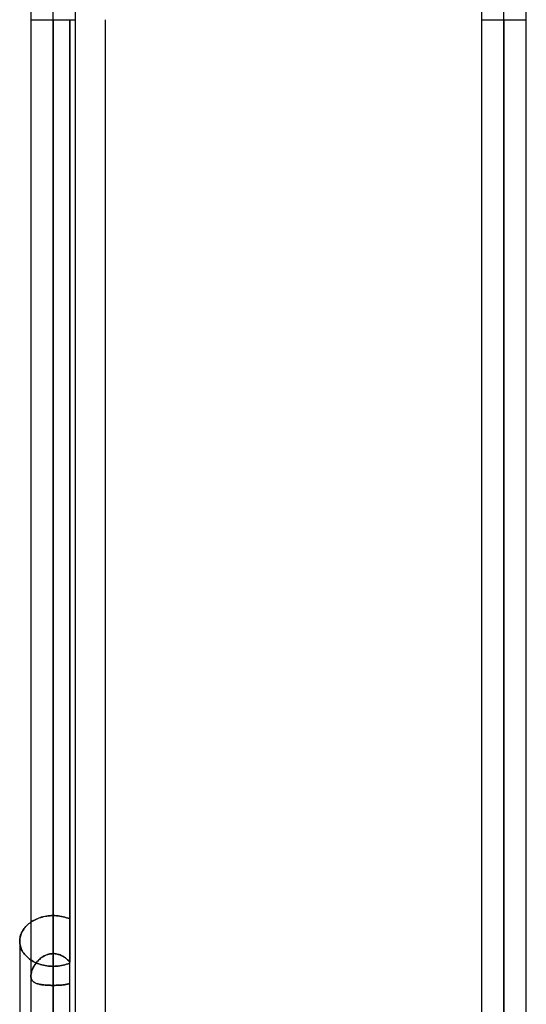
# Model space of a CAD drawing. Header units: millimetres. Extents: x -130 to 54, y -185 to 185.
# Tile 41 of 78: x -26 to -11, y -28 to 0. Entities that reach past the tile are written whole.
import ezdxf

# ---------------------------------------------------------------- set-up
doc = ezdxf.new("R2010")
doc.units = ezdxf.units.MM
doc.layers.add('MAIN-1', color=7, linetype='Continuous')
doc.layers.add('MAIN-2', color=7, linetype='Continuous')

msp = doc.modelspace()

# ---------------------------------------------------------------- linework, layer by layer
at = {"layer": 'MAIN-1'}
for p, q in [((-25.283, 96.053), (-25.283, 0)), ((-24.013, 0), (-24.013, 96.053)), ((-12.483, 96.053), (-12.483, 0)), ((-11.213, 0), (-11.213, 96.053)), ((-24.648, 0), (-24.648, -96.649)), ((-23.171, 0), (-23.171, -45.72)), ((-11.848, 0), (-11.848, -96.649)), ((-25.283, 0), (-25.283, -96.053)), ((-24.013, -96.053), (-24.013, 0)), ((-12.483, 0), (-12.483, -96.053)), ((-11.213, -96.053), (-11.213, 0)), ((-25.378, -25.729), (-25.407, -25.757)), ((-25.348, -25.702), (-25.378, -25.729)), ((-25.316, -25.677), (-25.348, -25.702)), ((-25.283, -25.653), (-25.316, -25.677)), ((-25.571, -26.019), (-25.582, -26.055)), ((-25.559, -25.984), (-25.571, -26.019)), ((-25.543, -25.949), (-25.559, -25.984)), ((-25.526, -25.915), (-25.543, -25.949)), ((-25.506, -25.881), (-25.526, -25.915)), ((-25.484, -25.849), (-25.506, -25.881)), ((-25.46, -25.817), (-25.484, -25.849)), ((-25.435, -25.786), (-25.46, -25.817)), ((-25.407, -25.757), (-25.435, -25.786)), ((-25.599, -26.16), (-25.6, -26.195)), ((-25.6, -26.195), (-25.6, -31.609)), ((-25.595, -26.125), (-25.599, -26.16)), ((-25.59, -26.09), (-25.595, -26.125)), ((-25.582, -26.055), (-25.59, -26.09))]:
    msp.add_line(p, q, dxfattribs=at)
at = {"layer": 'MAIN-2'}
for p, q in [((-24.648, 0), (-24.648, 95.81)), ((-11.848, 0), (-11.848, 95.81)), ((-24.648, 0), (-24.648, -31.054)), ((-24.648, 0), (-24.648, -32.038)), ((-24.648, 0), (-24.648, -27.449)), ((-24.648, 0), (-24.648, -26.548)), ((-24.648, 0), (-24.648, -32.482)), ((-24.181, 0), (-24.181, -26.786)), ((-11.848, 0), (-11.848, -95.81)), ((-25.283, 0), (-24.648, 0)), ((-24.648, -95.81), (-24.648, 0)), ((-24.648, -32.038), (-24.648, 0)), ((-24.648, -31.054), (-24.648, 0)), ((-24.648, -26.548), (-24.648, 0)), ((-24.648, -27.449), (-24.648, 0)), ((-24.648, -96.649), (-24.648, 0)), ((-24.648, 0), (-24.013, 0)), ((-24.181, -29.616), (-24.181, 0)), ((-12.483, 0), (-11.848, 0)), ((-11.848, -95.81), (-11.848, 0)), ((-11.848, -96.649), (-11.848, 0)), ((-11.848, 0), (-11.213, 0)), ((-24.78, -25.473), (-24.736, -25.468)), ((-24.695, -25.466), (-24.744, -25.469)), ((-24.736, -25.468), (-24.691, -25.466)), ((-24.648, -25.465), (-24.695, -25.466)), ((-24.691, -25.466), (-24.648, -25.465)), ((-24.648, -26.548), (-24.648, -25.465)), ((-24.648, -25.465), (-24.648, -26.548)), ((-24.601, -25.466), (-24.648, -25.465)), ((-24.648, -25.465), (-24.601, -25.466)), ((-24.553, -25.469), (-24.601, -25.466)), ((-24.601, -25.466), (-24.553, -25.469)), ((-25.422, -25.772), (-25.395, -25.745)), ((-25.395, -25.745), (-25.366, -25.718)), ((-25.366, -25.718), (-25.337, -25.693)), ((-25.337, -25.693), (-25.306, -25.669)), ((-25.306, -25.669), (-25.273, -25.646)), ((-25.245, -25.628), (-25.283, -25.653)), ((-25.273, -25.646), (-25.239, -25.624)), ((-25.206, -25.605), (-25.245, -25.628)), ((-25.239, -25.624), (-25.203, -25.603)), ((-25.165, -25.584), (-25.206, -25.605)), ((-25.203, -25.603), (-25.165, -25.584)), ((-25.123, -25.564), (-25.165, -25.584)), ((-25.165, -25.584), (-25.126, -25.565)), ((-25.126, -25.565), (-25.086, -25.548)), ((-25.078, -25.545), (-25.123, -25.564)), ((-25.086, -25.548), (-25.044, -25.532)), ((-25.033, -25.528), (-25.078, -25.545)), ((-25.044, -25.532), (-25.002, -25.518)), ((-24.986, -25.513), (-25.033, -25.528)), ((-25.002, -25.518), (-24.958, -25.506)), ((-24.939, -25.501), (-24.986, -25.513)), ((-24.958, -25.506), (-24.914, -25.495)), ((-24.89, -25.49), (-24.939, -25.501)), ((-24.914, -25.495), (-24.87, -25.486)), ((-24.842, -25.481), (-24.89, -25.49)), ((-24.87, -25.486), (-24.825, -25.478)), ((-24.793, -25.474), (-24.842, -25.481)), ((-24.825, -25.478), (-24.78, -25.473)), ((-24.744, -25.469), (-24.793, -25.474)), ((-24.505, -25.474), (-24.553, -25.469)), ((-24.553, -25.469), (-24.505, -25.474)), ((-24.457, -25.48), (-24.505, -25.474)), ((-24.505, -25.474), (-24.457, -25.48)), ((-24.41, -25.489), (-24.457, -25.48)), ((-24.457, -25.48), (-24.41, -25.489)), ((-24.362, -25.499), (-24.41, -25.489)), ((-24.41, -25.489), (-24.362, -25.499)), ((-24.316, -25.511), (-24.362, -25.499)), ((-24.362, -25.499), (-24.316, -25.511)), ((-24.27, -25.526), (-24.316, -25.511)), ((-24.316, -25.511), (-24.27, -25.526)), ((-24.225, -25.542), (-24.27, -25.526)), ((-24.27, -25.526), (-24.225, -25.542)), ((-24.181, -25.56), (-24.225, -25.542)), ((-24.225, -25.542), (-24.181, -25.56)), ((-25.583, -26.06), (-25.574, -26.026)), ((-25.574, -26.026), (-25.562, -25.993)), ((-25.562, -25.993), (-25.548, -25.959)), ((-25.548, -25.959), (-25.532, -25.926)), ((-25.532, -25.926), (-25.514, -25.894)), ((-25.514, -25.894), (-25.494, -25.862)), ((-25.494, -25.862), (-25.471, -25.831)), ((-25.471, -25.831), (-25.447, -25.801)), ((-25.447, -25.801), (-25.422, -25.772)), ((-25.6, -26.195), (-25.599, -26.162)), ((-25.599, -26.229), (-25.6, -26.195)), ((-25.6, -26.195), (-25.599, -26.229)), ((-25.599, -26.162), (-25.596, -26.128)), ((-25.596, -26.264), (-25.599, -26.229)), ((-25.599, -26.229), (-25.596, -26.264)), ((-25.596, -26.128), (-25.59, -26.094)), ((-25.59, -26.298), (-25.596, -26.264)), ((-25.596, -26.264), (-25.59, -26.298)), ((-25.59, -26.094), (-25.583, -26.06)), ((-25.582, -26.333), (-25.59, -26.298)), ((-25.59, -26.298), (-25.582, -26.333)), ((-25.572, -26.368), (-25.582, -26.333)), ((-25.582, -26.333), (-25.572, -26.368)), ((-25.559, -26.402), (-25.572, -26.368)), ((-25.572, -26.368), (-25.559, -26.402)), ((-25.545, -26.436), (-25.559, -26.402)), ((-25.559, -26.402), (-25.545, -26.436)), ((-25.528, -26.47), (-25.545, -26.436)), ((-25.545, -26.436), (-25.528, -26.47)), ((-25.508, -26.502), (-25.528, -26.47)), ((-25.528, -26.47), (-25.508, -26.502)), ((-25.487, -26.534), (-25.508, -26.502)), ((-25.508, -26.502), (-25.487, -26.534)), ((-25.463, -26.565), (-25.487, -26.534)), ((-25.487, -26.534), (-25.463, -26.565)), ((-25.438, -26.595), (-25.463, -26.565)), ((-25.463, -26.565), (-25.438, -26.595)), ((-24.876, -26.599), (-24.84, -26.584)), ((-24.845, -26.586), (-24.876, -26.599)), ((-24.813, -26.574), (-24.845, -26.586)), ((-24.84, -26.584), (-24.802, -26.571)), ((-24.781, -26.565), (-24.813, -26.574)), ((-24.802, -26.571), (-24.765, -26.561)), ((-24.748, -26.557), (-24.781, -26.565)), ((-24.765, -26.561), (-24.726, -26.553)), ((-24.715, -26.552), (-24.748, -26.557)), ((-24.726, -26.553), (-24.687, -26.549)), ((-24.681, -26.549), (-24.715, -26.552)), ((-24.687, -26.549), (-24.648, -26.548)), ((-24.648, -26.548), (-24.681, -26.549)), ((-24.648, -26.548), (-24.619, -26.548)), ((-24.619, -26.548), (-24.648, -26.548)), ((-24.619, -26.548), (-24.59, -26.551)), ((-24.59, -26.551), (-24.619, -26.548)), ((-24.59, -26.551), (-24.562, -26.555)), ((-24.562, -26.555), (-24.59, -26.551)), ((-24.562, -26.555), (-24.534, -26.56)), ((-24.534, -26.56), (-24.562, -26.555)), ((-24.534, -26.56), (-24.506, -26.567)), ((-24.506, -26.567), (-24.534, -26.56)), ((-24.506, -26.567), (-24.479, -26.575)), ((-24.479, -26.575), (-24.506, -26.567)), ((-24.479, -26.575), (-24.452, -26.585)), ((-24.452, -26.585), (-24.479, -26.575)), ((-24.452, -26.585), (-24.426, -26.596)), ((-24.425, -26.596), (-24.452, -26.585)), ((-25.411, -26.623), (-25.438, -26.595)), ((-25.438, -26.595), (-25.411, -26.623)), ((-25.382, -26.651), (-25.411, -26.623)), ((-25.411, -26.623), (-25.382, -26.651)), ((-25.353, -26.677), (-25.382, -26.651)), ((-25.382, -26.651), (-25.353, -26.677)), ((-25.321, -26.701), (-25.353, -26.677)), ((-25.353, -26.677), (-25.321, -26.701)), ((-25.289, -26.724), (-25.321, -26.701)), ((-25.321, -26.701), (-25.289, -26.724)), ((-25.254, -26.747), (-25.289, -26.724)), ((-25.289, -26.724), (-25.254, -26.747)), ((-25.217, -26.768), (-25.254, -26.747)), ((-25.254, -26.747), (-25.217, -26.768)), ((-25.179, -26.788), (-25.217, -26.768)), ((-25.217, -26.768), (-25.179, -26.788)), ((-25.169, -26.861), (-25.186, -26.888)), ((-25.183, -26.882), (-25.163, -26.852)), ((-25.139, -26.807), (-25.179, -26.788)), ((-25.179, -26.788), (-25.139, -26.807)), ((-25.151, -26.835), (-25.169, -26.861)), ((-25.163, -26.852), (-25.141, -26.821)), ((-25.131, -26.808), (-25.151, -26.835)), ((-25.141, -26.821), (-25.118, -26.791)), ((-25.098, -26.824), (-25.139, -26.807)), ((-25.139, -26.807), (-25.098, -26.824)), ((-25.111, -26.783), (-25.131, -26.808)), ((-25.118, -26.791), (-25.093, -26.762)), ((-25.089, -26.758), (-25.111, -26.783)), ((-25.056, -26.84), (-25.098, -26.824)), ((-25.098, -26.824), (-25.056, -26.84)), ((-25.093, -26.762), (-25.066, -26.734)), ((-25.066, -26.734), (-25.089, -26.758)), ((-25.066, -26.734), (-25.038, -26.708)), ((-25.042, -26.711), (-25.066, -26.734)), ((-25.012, -26.855), (-25.056, -26.84)), ((-25.056, -26.84), (-25.012, -26.855)), ((-25.016, -26.689), (-25.042, -26.711)), ((-25.038, -26.708), (-25.008, -26.682)), ((-24.99, -26.668), (-25.016, -26.689)), ((-24.968, -26.868), (-25.012, -26.855)), ((-25.012, -26.855), (-24.968, -26.868)), ((-25.008, -26.682), (-24.977, -26.659)), ((-24.963, -26.649), (-24.99, -26.668)), ((-24.977, -26.659), (-24.945, -26.637)), ((-24.923, -26.878), (-24.968, -26.868)), ((-24.968, -26.868), (-24.923, -26.878)), ((-24.935, -26.631), (-24.963, -26.649)), ((-24.945, -26.637), (-24.911, -26.617)), ((-24.906, -26.614), (-24.935, -26.631)), ((-24.911, -26.617), (-24.876, -26.599)), ((-24.876, -26.599), (-24.906, -26.614)), ((-24.426, -26.596), (-24.4, -26.608)), ((-24.4, -26.609), (-24.425, -26.596)), ((-24.4, -26.608), (-24.375, -26.622)), ((-24.374, -26.622), (-24.4, -26.609)), ((-24.375, -26.622), (-24.35, -26.637)), ((-24.35, -26.637), (-24.374, -26.622)), ((-24.362, -26.876), (-24.316, -26.864)), ((-24.316, -26.864), (-24.362, -26.876)), ((-24.35, -26.637), (-24.327, -26.652)), ((-24.326, -26.653), (-24.35, -26.637)), ((-24.327, -26.652), (-24.304, -26.669)), ((-24.303, -26.669), (-24.326, -26.653)), ((-24.316, -26.864), (-24.27, -26.851)), ((-24.27, -26.851), (-24.316, -26.864)), ((-24.304, -26.669), (-24.281, -26.687)), ((-24.281, -26.687), (-24.303, -26.669)), ((-24.281, -26.687), (-24.26, -26.705)), ((-24.259, -26.705), (-24.281, -26.687)), ((-24.27, -26.851), (-24.225, -26.835)), ((-24.225, -26.835), (-24.27, -26.851)), ((-24.26, -26.705), (-24.239, -26.724)), ((-24.238, -26.725), (-24.259, -26.705)), ((-24.239, -26.724), (-24.219, -26.744)), ((-24.219, -26.745), (-24.238, -26.725)), ((-24.225, -26.835), (-24.181, -26.818)), ((-24.181, -26.818), (-24.225, -26.835)), ((-24.219, -26.744), (-24.2, -26.765)), ((-24.199, -26.765), (-24.219, -26.745)), ((-24.2, -26.765), (-24.181, -26.786)), ((-24.181, -26.786), (-24.199, -26.765)), ((-25.279, -27.136), (-25.282, -27.161)), ((-25.281, -27.158), (-25.278, -27.13)), ((-25.275, -27.11), (-25.279, -27.136)), ((-25.278, -27.13), (-25.273, -27.1)), ((-25.269, -27.083), (-25.275, -27.11)), ((-25.273, -27.1), (-25.265, -27.07)), ((-25.261, -27.056), (-25.269, -27.083)), ((-25.265, -27.07), (-25.256, -27.039)), ((-25.252, -27.028), (-25.261, -27.056)), ((-25.256, -27.039), (-25.245, -27.007)), ((-25.242, -27), (-25.252, -27.028)), ((-25.245, -27.007), (-25.232, -26.976)), ((-25.23, -26.972), (-25.242, -27)), ((-25.232, -26.976), (-25.217, -26.945)), ((-25.217, -26.944), (-25.23, -26.972)), ((-25.217, -26.945), (-25.201, -26.914)), ((-25.202, -26.916), (-25.217, -26.944)), ((-25.186, -26.888), (-25.202, -26.916)), ((-25.201, -26.914), (-25.183, -26.882)), ((-24.877, -26.888), (-24.923, -26.878)), ((-24.923, -26.878), (-24.877, -26.888)), ((-24.831, -26.895), (-24.877, -26.888)), ((-24.877, -26.888), (-24.831, -26.895)), ((-24.785, -26.901), (-24.831, -26.895)), ((-24.831, -26.895), (-24.785, -26.901)), ((-24.738, -26.905), (-24.785, -26.901)), ((-24.785, -26.901), (-24.738, -26.905)), ((-24.693, -26.908), (-24.738, -26.905)), ((-24.738, -26.905), (-24.693, -26.908)), ((-24.648, -26.909), (-24.693, -26.908)), ((-24.693, -26.908), (-24.648, -26.909)), ((-24.648, -26.909), (-24.648, -27.987)), ((-24.648, -27.987), (-24.648, -26.909)), ((-24.648, -26.909), (-24.601, -26.908)), ((-24.601, -26.908), (-24.648, -26.909)), ((-24.601, -26.908), (-24.553, -26.905)), ((-24.553, -26.905), (-24.601, -26.908)), ((-24.553, -26.905), (-24.505, -26.901)), ((-24.505, -26.901), (-24.553, -26.905)), ((-24.505, -26.901), (-24.457, -26.894)), ((-24.457, -26.894), (-24.505, -26.901)), ((-24.457, -26.894), (-24.41, -26.886)), ((-24.41, -26.886), (-24.457, -26.894)), ((-24.41, -26.886), (-24.362, -26.876)), ((-24.362, -26.876), (-24.41, -26.886)), ((-25.283, -27.185), (-25.281, -27.158)), ((-25.282, -27.161), (-25.283, -27.185)), ((-25.281, -27.211), (-25.283, -27.185)), ((-25.283, -27.185), (-25.282, -27.208)), ((-25.282, -27.208), (-25.279, -27.23)), ((-25.278, -27.236), (-25.281, -27.211)), ((-25.279, -27.23), (-25.274, -27.251)), ((-25.272, -27.259), (-25.278, -27.236)), ((-25.274, -27.251), (-25.268, -27.27)), ((-25.264, -27.28), (-25.272, -27.259)), ((-25.268, -27.27), (-25.26, -27.288)), ((-25.254, -27.299), (-25.264, -27.28)), ((-25.26, -27.288), (-25.251, -27.305)), ((-25.242, -27.317), (-25.254, -27.299)), ((-25.251, -27.305), (-25.239, -27.32)), ((-25.228, -27.333), (-25.242, -27.317)), ((-25.239, -27.32), (-25.227, -27.334)), ((-25.212, -27.347), (-25.228, -27.333)), ((-25.227, -27.334), (-25.212, -27.347)), ((-25.195, -27.36), (-25.212, -27.347)), ((-25.212, -27.347), (-25.197, -27.359)), ((-25.197, -27.359), (-25.18, -27.369)), ((-25.175, -27.372), (-25.195, -27.36)), ((-25.18, -27.369), (-25.161, -27.379)), ((-25.153, -27.383), (-25.175, -27.372)), ((-25.161, -27.379), (-25.141, -27.388)), ((-25.13, -27.393), (-25.153, -27.383)), ((-25.141, -27.388), (-25.12, -27.396)), ((-25.104, -27.401), (-25.13, -27.393)), ((-25.12, -27.396), (-25.098, -27.403)), ((-25.077, -27.409), (-25.104, -27.401)), ((-25.098, -27.403), (-25.074, -27.41)), ((-25.048, -27.416), (-25.077, -27.409)), ((-25.074, -27.41), (-25.05, -27.416)), ((-25.05, -27.416), (-25.024, -27.421)), ((-25.017, -27.422), (-25.048, -27.416)), ((-25.024, -27.421), (-24.997, -27.426)), ((-24.985, -27.428), (-25.017, -27.422)), ((-24.997, -27.426), (-24.969, -27.43)), ((-24.305, -27.427), (-24.328, -27.431)), ((-24.328, -27.431), (-24.305, -27.427)), ((-24.283, -27.423), (-24.305, -27.427)), ((-24.305, -27.427), (-24.283, -27.423)), ((-24.261, -27.419), (-24.283, -27.423)), ((-24.283, -27.423), (-24.261, -27.419)), ((-24.24, -27.415), (-24.261, -27.419)), ((-24.261, -27.419), (-24.239, -27.415)), ((-24.219, -27.41), (-24.24, -27.415)), ((-24.239, -27.415), (-24.219, -27.41)), ((-24.2, -27.404), (-24.219, -27.41)), ((-24.219, -27.41), (-24.2, -27.404)), ((-24.181, -27.398), (-24.2, -27.404)), ((-24.2, -27.404), (-24.181, -27.398)), ((-24.952, -27.433), (-24.985, -27.428)), ((-24.969, -27.43), (-24.94, -27.434)), ((-24.917, -27.437), (-24.952, -27.433)), ((-24.94, -27.434), (-24.91, -27.437)), ((-24.881, -27.44), (-24.917, -27.437)), ((-24.91, -27.437), (-24.879, -27.44)), ((-24.843, -27.443), (-24.881, -27.44)), ((-24.879, -27.44), (-24.848, -27.443)), ((-24.848, -27.443), (-24.816, -27.445)), ((-24.805, -27.445), (-24.843, -27.443)), ((-24.816, -27.445), (-24.783, -27.446)), ((-24.767, -27.447), (-24.805, -27.445)), ((-24.783, -27.446), (-24.749, -27.448)), ((-24.727, -27.448), (-24.767, -27.447)), ((-24.749, -27.448), (-24.716, -27.449)), ((-24.688, -27.449), (-24.727, -27.448)), ((-24.716, -27.449), (-24.682, -27.449)), ((-24.648, -27.449), (-24.688, -27.449)), ((-24.682, -27.449), (-24.648, -27.449)), ((-24.648, -31.054), (-24.648, -27.449)), ((-24.648, -27.449), (-24.648, -31.054)), ((-24.619, -27.449), (-24.648, -27.449)), ((-24.648, -27.449), (-24.619, -27.449)), ((-24.591, -27.449), (-24.619, -27.449)), ((-24.619, -27.449), (-24.591, -27.449)), ((-24.563, -27.448), (-24.591, -27.449)), ((-24.591, -27.449), (-24.563, -27.448)), ((-24.535, -27.447), (-24.563, -27.448)), ((-24.563, -27.448), (-24.536, -27.447)), ((-24.536, -27.447), (-24.508, -27.446)), ((-24.508, -27.446), (-24.535, -27.447)), ((-24.481, -27.445), (-24.508, -27.446)), ((-24.508, -27.446), (-24.481, -27.445)), ((-24.454, -27.443), (-24.481, -27.445)), ((-24.481, -27.445), (-24.454, -27.443)), ((-24.428, -27.441), (-24.454, -27.443)), ((-24.454, -27.443), (-24.428, -27.441)), ((-24.402, -27.439), (-24.428, -27.441)), ((-24.428, -27.441), (-24.402, -27.439)), ((-24.377, -27.436), (-24.402, -27.439)), ((-24.402, -27.439), (-24.377, -27.436)), ((-24.352, -27.434), (-24.377, -27.436)), ((-24.377, -27.436), (-24.352, -27.434)), ((-24.328, -27.431), (-24.352, -27.434)), ((-24.352, -27.434), (-24.328, -27.431))]:
    msp.add_line(p, q, dxfattribs=at)

doc.saveas('drawing.dxf')
